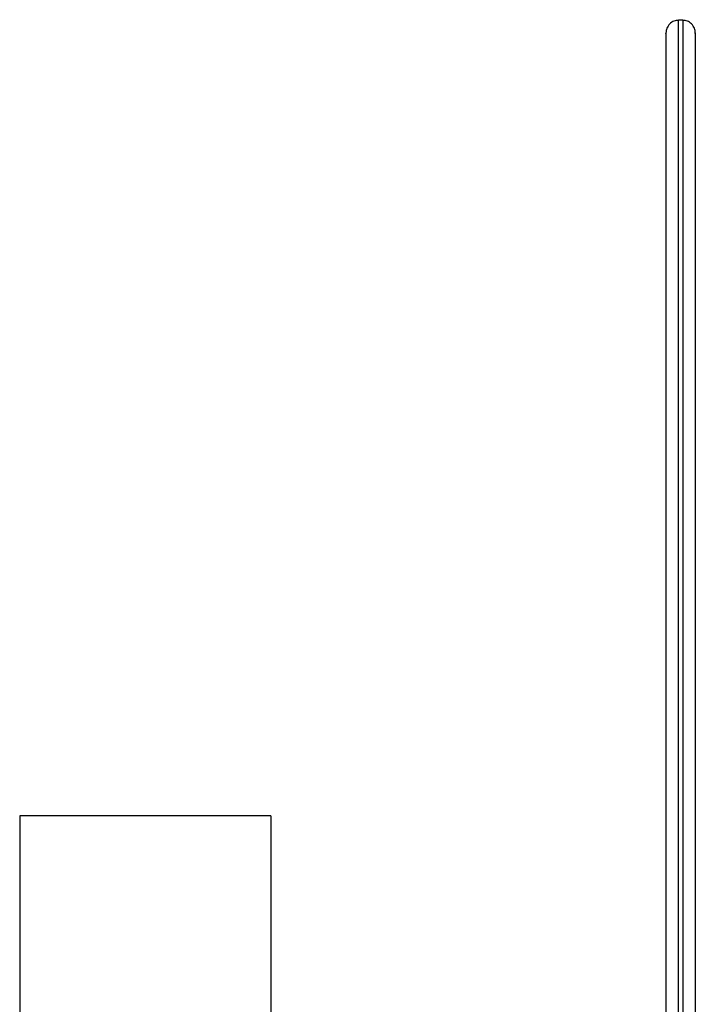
# Paper-space layout '_Inferior' of a CAD drawing. Header units: inches. Extents: x -0.4 to 3.7, y -6.4 to 5.4.
# Tile 6 of 6: x -0.4 to 2.8, y 0.7 to 5.4. Entities that reach past the tile are written whole.
import ezdxf

# ---------------------------------------------------------------- set-up
doc = ezdxf.new("R2010")
doc.units = ezdxf.units.IN
doc.header["$MEASUREMENT"] = 0

psp = doc.layouts.new('_Inferior')

# ---------------------------------------------------------------- linework, layer by layer
at = {"color": 7, "linetype": 'Continuous', "lineweight": 25}
for p, q in [((2.7058, 5.3691), (2.6861, 5.3691)), ((0.7685, 1.6286), (-0.4115, 1.6286)), ((-0.4115, 1.6286), (-0.4115, -2.7014)), ((0.7685, 1.6286), (0.7685, -2.7014))]:
    psp.add_line(p, q, dxfattribs=at)
for points, knots in [([(2.6861, 5.3691), (2.6787, 5.3683), (2.6638, 5.3667), (2.6432, 5.3527), (2.6294, 5.3319), (2.6278, 5.3166), (2.627, 5.3091)], [0, 0, 0, 0, 0.246882, 0.501666, 0.755616, 1, 1, 1, 1]), ([(2.6861, -6.0992), (2.6861, -6.0543), (2.6861, -5.9617), (2.6861, -5.7869), (2.6861, -5.5756), (2.6861, -5.3395), (2.6861, -5.084), (2.6861, -4.8144), (2.6861, -4.5106), (2.6861, -4.1711), (2.6861, -3.8173), (2.6861, -3.4547), (2.6861, -3.0886), (2.6861, -2.6986), (2.6861, -2.2861), (2.6861, -1.8532), (2.6861, -1.4027), (2.6861, -0.9379), (2.6861, -0.4628), (2.6861, 0.0182), (2.6861, 0.5005), (2.6861, 0.9789), (2.6861, 1.4485), (2.6861, 1.9044), (2.6861, 2.3419), (2.6861, 2.7569), (2.6861, 3.1456), (2.6861, 3.5051), (2.6861, 3.8332), (2.6861, 4.1284), (2.6861, 4.3899), (2.6861, 4.6177), (2.6861, 4.8123), (2.6861, 4.9746), (2.6861, 5.1146), (2.6861, 5.2273), (2.6861, 5.3097), (2.6861, 5.3548), (2.6861, 5.3725), (2.6861, 5.3683), (2.6861, 5.3679)], [0, 0, 0, 0, 0.02304, 0.047562, 0.07365, 0.101381, 0.124799, 0.149341, 0.175031, 0.201877, 0.22988, 0.25409, 0.279076, 0.304812, 0.331261, 0.358379, 0.38611, 0.41439, 0.443143, 0.472287, 0.501731, 0.531378, 0.561129, 0.590879, 0.620526, 0.64997, 0.679114, 0.707867, 0.736147, 0.763878, 0.790996, 0.817445, 0.843181, 0.868167, 0.892377, 0.92038, 0.947226, 0.972916, 0.997458, 1, 1, 1, 1]), ([(2.7058, 5.3679), (2.7058, 5.3683), (2.7058, 5.3725), (2.7058, 5.3548), (2.7058, 5.3097), (2.7058, 5.2273), (2.7058, 5.1146), (2.7058, 4.9746), (2.7058, 4.8123), (2.7058, 4.6177), (2.7058, 4.3899), (2.7058, 4.1284), (2.7058, 3.8332), (2.7058, 3.5051), (2.7058, 3.1456), (2.7058, 2.7569), (2.7058, 2.3419), (2.7058, 1.9044), (2.7058, 1.4485), (2.7058, 0.9789), (2.7058, 0.5005), (2.7058, 0.0182), (2.7058, -0.4628), (2.7058, -0.9379), (2.7058, -1.4027), (2.7058, -1.8532), (2.7058, -2.2861), (2.7058, -2.6986), (2.7058, -3.0886), (2.7058, -3.4547), (2.7058, -3.8173), (2.7058, -4.1711), (2.7058, -4.5106), (2.7058, -4.8144), (2.7058, -5.084), (2.7058, -5.3395), (2.7058, -5.5756), (2.7058, -5.7869), (2.7058, -5.9617), (2.7058, -6.0543), (2.7058, -6.0992)], [0, 0, 0, 0, 0.002542, 0.027084, 0.052774, 0.07962, 0.107623, 0.131833, 0.156819, 0.182555, 0.209004, 0.236122, 0.263853, 0.292133, 0.320886, 0.35003, 0.379474, 0.409121, 0.438871, 0.468622, 0.498269, 0.527713, 0.556857, 0.58561, 0.61389, 0.641621, 0.668739, 0.695188, 0.720924, 0.74591, 0.77012, 0.798123, 0.824969, 0.850659, 0.875201, 0.898619, 0.92635, 0.952438, 0.97696, 1, 1, 1, 1]), ([(2.7648, 5.3091), (2.7641, 5.3166), (2.7625, 5.3319), (2.7486, 5.3527), (2.7281, 5.3667), (2.7131, 5.3683), (2.7058, 5.3691)], [0, 0, 0, 0, 0.2443836, 0.4983339, 0.7531183, 1, 1, 1, 1]), ([(2.627, 5.3061), (2.627, 5.3078), (2.627, 5.3139), (2.627, 5.2965), (2.627, 5.2511), (2.627, 5.1697), (2.627, 5.0581), (2.627, 4.9195), (2.627, 4.7588), (2.627, 4.5662), (2.627, 4.3407), (2.627, 4.0818), (2.627, 3.7895), (2.627, 3.4647), (2.627, 3.1087), (2.627, 2.7239), (2.627, 2.3131), (2.627, 1.88), (2.627, 1.4287), (2.627, 0.9638), (2.627, 0.4901), (2.627, 0.0127), (2.627, -0.4636), (2.627, -0.9339), (2.627, -1.394), (2.627, -1.84), (2.627, -2.2686), (2.627, -2.677), (2.627, -3.0631), (2.627, -3.4255), (2.627, -3.7845), (2.627, -4.1348), (2.627, -4.4708), (2.627, -4.7716), (2.627, -5.0385), (2.627, -5.2914), (2.627, -5.5252), (2.627, -5.7344), (2.627, -5.9074), (2.627, -5.9991), (2.627, -6.0435)], [0, 0, 0, 0, 0.008855, 0.033243, 0.058769, 0.085446, 0.113271, 0.137329, 0.162157, 0.187729, 0.214011, 0.240957, 0.268513, 0.296614, 0.325185, 0.354144, 0.383402, 0.412862, 0.442423, 0.471985, 0.501445, 0.530702, 0.559662, 0.588233, 0.616334, 0.643889, 0.670836, 0.697118, 0.72269, 0.747518, 0.771575, 0.799401, 0.826077, 0.851604, 0.875991, 0.899261, 0.926817, 0.952739, 0.977106, 1, 1, 1, 1]), ([(2.7648, 5.3061), (2.7648, 5.3078), (2.7648, 5.3139), (2.7648, 5.2965), (2.7648, 5.2511), (2.7648, 5.1697), (2.7648, 5.0581), (2.7648, 4.9195), (2.7648, 4.7588), (2.7648, 4.5662), (2.7648, 4.3407), (2.7648, 4.0818), (2.7648, 3.7895), (2.7648, 3.4647), (2.7648, 3.1087), (2.7648, 2.7239), (2.7648, 2.3131), (2.7648, 1.88), (2.7648, 1.4287), (2.7648, 0.9638), (2.7648, 0.4901), (2.7648, 0.0127), (2.7648, -0.4636), (2.7648, -0.9339), (2.7648, -1.394), (2.7648, -1.84), (2.7648, -2.2686), (2.7648, -2.677), (2.7648, -3.0631), (2.7648, -3.4255), (2.7648, -3.7845), (2.7648, -4.1348), (2.7648, -4.4708), (2.7648, -4.7716), (2.7648, -5.0385), (2.7648, -5.2914), (2.7648, -5.5252), (2.7648, -5.7344), (2.7648, -5.9074), (2.7648, -5.9991), (2.7648, -6.0435)], [0, 0, 0, 0, 0.008855, 0.033243, 0.058769, 0.085446, 0.113271, 0.137329, 0.162157, 0.187729, 0.214011, 0.240957, 0.268513, 0.296614, 0.325185, 0.354144, 0.383402, 0.412862, 0.442423, 0.471985, 0.501445, 0.530702, 0.559662, 0.588233, 0.616334, 0.643889, 0.670836, 0.697118, 0.72269, 0.747518, 0.771575, 0.799401, 0.826077, 0.851604, 0.875991, 0.899261, 0.926817, 0.952739, 0.977106, 1, 1, 1, 1])]:
    psp.add_open_spline(points, degree=3, knots=knots, dxfattribs=at)

doc.saveas('drawing.dxf')
